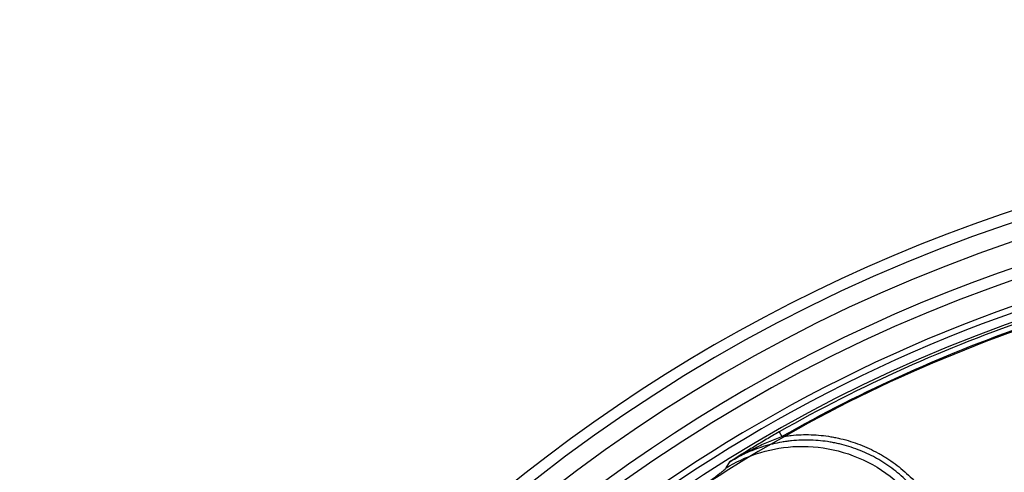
# Model space of a CAD drawing. Header units: millimetres. Extents: x 0 to 297, y 0 to 210.
# Tile 90 of 256: x 145.262 to 145.643, y 93.682 to 93.857. Entities that reach past the tile are written whole.
import ezdxf

# ---------------------------------------------------------------- set-up
doc = ezdxf.new("R2010")
doc.units = ezdxf.units.MM
doc.header["$LTSCALE"] = 16.335
doc.layers.get('0').update_dxf_attribs({"linetype": 'CONTINUOUS'})
doc.layers.add('01_GLOBAL', color=7, linetype='CONTINUOUS')
doc.layers.add('INTFCLR_144815', color=7, linetype='CONTINUOUS')

msp = doc.modelspace()

# ---------------------------------------------------------------- linework, layer by layer
at = {"color": 7, "linetype": 'Continuous'}
msp.add_circle((146.8548034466, 92.13446435), 2.66, dxfattribs=at)
at = {"color": 9, "linetype": 'Continuous'}
msp.add_arc((146.8548034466, 92.13446435), 2.6259090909, 92.9674534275, 177.0325465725, dxfattribs=at)
at = {"layer": '01_GLOBAL', "color": 7, "linetype": 'Continuous'}
msp.add_circle((146.8548034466, 92.13446435), 2.695, dxfattribs=at)
at = {"layer": 'INTFCLR_144815', "color": 9, "linetype": 'Continuous'}
for p, q in [((145.5562334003, 93.69795428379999), (145.5572685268, 93.6961304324)), ((145.5356731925, 93.68401932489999), (145.5371029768, 93.6863549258))]:
    msp.add_line(p, q, dxfattribs=at)
at = {"layer": 'INTFCLR_144815', "color": 6, "linetype": 'Continuous'}
for radius, start, end in [(0.6157754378, 313.9937911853, 154.5150993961), (0.5947754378, 312.9543589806, 154.5144414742), (0.5903864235, 71.6563998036, 156.0440844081), (0.5808960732, 70.9981667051, 162.0018332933), (0.5751005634, 108.7136429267, 257.7559644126)]:
    msp.add_arc((145.8396077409, 93.1986600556), radius, start, end, dxfattribs=at)
at = {"layer": 'INTFCLR_144815', "color": 9, "linetype": 'Continuous'}
for centre, radius, start, end in [((145.8396077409, 93.1986600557), 0.6114469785, 71.617857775, 156.0236179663), ((145.8396077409, 93.1986600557), 0.6044472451, 71.6178577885, 156.0236179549), ((145.8396077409, 93.1986600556), 0.5785048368, 70.768222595, 162.2317774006), ((145.8396077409, 93.1986600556), 0.5715914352, 107.7076787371, 136.2923212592), ((145.839607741, 93.19866005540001), 0.5741042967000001, 108.7465261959, 119.5770687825), ((145.8396077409, 93.1986600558), 0.5720071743, 108.7465261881, 119.5770688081)]:
    msp.add_arc(centre, radius, start, end, dxfattribs=at)
for points, knots in [([(145.5562334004, 93.69795428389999), (145.5554076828, 93.6974856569), (145.553765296, 93.696543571), (145.5505125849, 93.6946425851), (145.5465077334, 93.6922408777), (145.5417692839, 93.6893225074), (145.5386559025, 93.6873402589), (145.5371027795, 93.6863552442)], [0, 0, 0, 0, 0.1272997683, 0.2538631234, 0.5051382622, 0.7534078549, 1, 1, 1, 1]), ([(145.5572684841, 93.69613042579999), (145.5578005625, 93.69621806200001), (145.5589772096, 93.6963951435), (145.5614632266, 93.6966911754), (145.565989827, 93.6969988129), (145.5711381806, 93.69683366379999), (145.5756203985, 93.6962388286), (145.5781741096, 93.69576793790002), (145.5820033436, 93.69492681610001), (145.5875557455, 93.6932029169), (145.5928189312, 93.69076454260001), (145.5962020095, 93.68883641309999), (145.5984275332, 93.68746604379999), (145.6021669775, 93.6848918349), (145.6060947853, 93.6815612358), (145.6092329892, 93.6783088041), (145.6109382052, 93.6763533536), (145.6134129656, 93.67331375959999), (145.616691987, 93.66850615), (145.6192979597, 93.6633274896), (145.6207505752, 93.6597193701), (145.6216438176, 93.6572657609), (145.6229814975, 93.6529189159), (145.6242524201, 93.64660818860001), (145.6246005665, 93.6414435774), (145.6246005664, 93.6388320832)], [0, 0, 0, 0, 0.016043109, 0.0353363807, 0.0739229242, 0.1510960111, 0.1896825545, 0.2089758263, 0.228269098, 0.3054421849, 0.3826152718, 0.4019085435, 0.4212018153, 0.4597883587, 0.5369614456, 0.5755479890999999, 0.5948412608, 0.6141345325, 0.6913076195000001, 0.7684807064, 0.7877739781, 0.8070672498, 0.8456537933, 0.9228268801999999, 1, 1, 1, 1]), ([(145.5356731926, 93.68401932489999), (145.5393380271, 93.6862891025), (145.547678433, 93.69019692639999), (145.5618834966, 93.6929614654), (145.5774732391, 93.69177121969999), (145.5927070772, 93.68602522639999), (145.6056621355, 93.6761635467), (145.6149449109, 93.6635823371), (145.6201409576, 93.65007576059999), (145.6212554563, 93.64093293), (145.6212767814, 93.6366221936)], [0, 0, 0, 0, 0.1091739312, 0.2308407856, 0.3625742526, 0.4999999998, 0.637425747, 0.7691592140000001, 0.8908260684, 1, 1, 1, 1]), ([(145.6225034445, 93.6388320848), (145.6225038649, 93.6413273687), (145.6221738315, 93.6463120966), (145.62093884, 93.65243811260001), (145.6196541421, 93.6566110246), (145.6187975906, 93.6589655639), (145.6174030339, 93.6624329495), (145.6148802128, 93.66745417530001), (145.6117084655, 93.67209697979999), (145.6093433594, 93.675002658), (145.6077015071, 93.676886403), (145.6046789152, 93.68002128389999), (145.6008692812, 93.6832510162), (145.5972743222, 93.6857239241), (145.5951414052, 93.68703736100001), (145.5918932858, 93.6888891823), (145.5867953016, 93.6912539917), (145.5814238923, 93.69291571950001), (145.5777650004, 93.6937187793), (145.5753063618, 93.6941720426), (145.5709880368, 93.6947454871), (145.5659954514, 93.6949040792), (145.5616421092, 93.6946055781), (145.5591546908, 93.69430874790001), (145.5554574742, 93.6937412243), (145.5499918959, 93.69242927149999), (145.5447463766, 93.6904030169), (145.5413757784, 93.6887674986), (145.5393726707, 93.6877121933), (145.5379607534, 93.68688565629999), (145.5371029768, 93.6863549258)], [0, 0, 0, 0, 0.0629375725, 0.1255753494, 0.1571468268, 0.1729892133, 0.1887582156, 0.2514024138, 0.3142666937, 0.330114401, 0.3458910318, 0.3772805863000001, 0.4398855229, 0.4714188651, 0.487268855, 0.5030518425, 0.5657148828, 0.6285499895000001, 0.6444013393, 0.6601890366, 0.6915950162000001, 0.754210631, 0.7857360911, 0.8015890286, 0.8173816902, 0.8800725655, 0.942904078, 0.9587583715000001, 0.9745582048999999, 1, 1, 1, 1]), ([(145.5045972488, 93.66139864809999), (145.5054935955, 93.66204759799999), (145.5072771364, 93.66333541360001), (145.5099408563, 93.66524898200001), (145.5125761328, 93.6671330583), (145.5147546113, 93.6686837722), (145.5164812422, 93.6699096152), (145.5181671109, 93.6711046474), (145.5202144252, 93.67255305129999), (145.522588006, 93.67423044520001), (145.5248441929, 93.6758257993), (145.5266468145, 93.67710433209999), (145.5280197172, 93.6780830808), (145.5292755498, 93.6789820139), (145.5307102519, 93.6800179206), (145.5320452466, 93.6809991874), (145.5329931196, 93.68171180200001), (145.5337639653, 93.6823039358), (145.5345445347, 93.6829201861), (145.5352276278, 93.6835202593), (145.5355797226, 93.6838653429), (145.5356731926, 93.68401932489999)], [0, 0, 0, 0, 0.0863229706, 0.1716062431, 0.2558480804, 0.3390274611, 0.3802000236, 0.4210306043, 0.5002259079, 0.5758309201, 0.6477553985, 0.7157787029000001, 0.7482262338, 0.779280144, 0.8362536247, 0.8862647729, 0.9085268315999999, 0.9287496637, 0.9621161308, 0.9859485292, 1, 1, 1, 1])]:
    msp.add_open_spline(points, degree=3, knots=knots, dxfattribs=at)
at = {"layer": 'INTFCLR_144815', "color": 6, "linetype": 'Continuous'}
msp.add_open_spline([(145.5371027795, 93.6863552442), (145.5387054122, 93.6873716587), (145.5419716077, 93.689289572), (145.5469953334, 93.6918863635), (145.5512638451, 93.6938013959), (145.5546969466, 93.6951790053), (145.5564097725, 93.6958276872), (145.5572685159, 93.6961304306)], degree=3, knots=[0, 0, 0, 0, 0.2535774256, 0.5057331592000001, 0.7553231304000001, 0.8783340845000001, 1, 1, 1, 1], dxfattribs=at)

doc.saveas('drawing.dxf')
